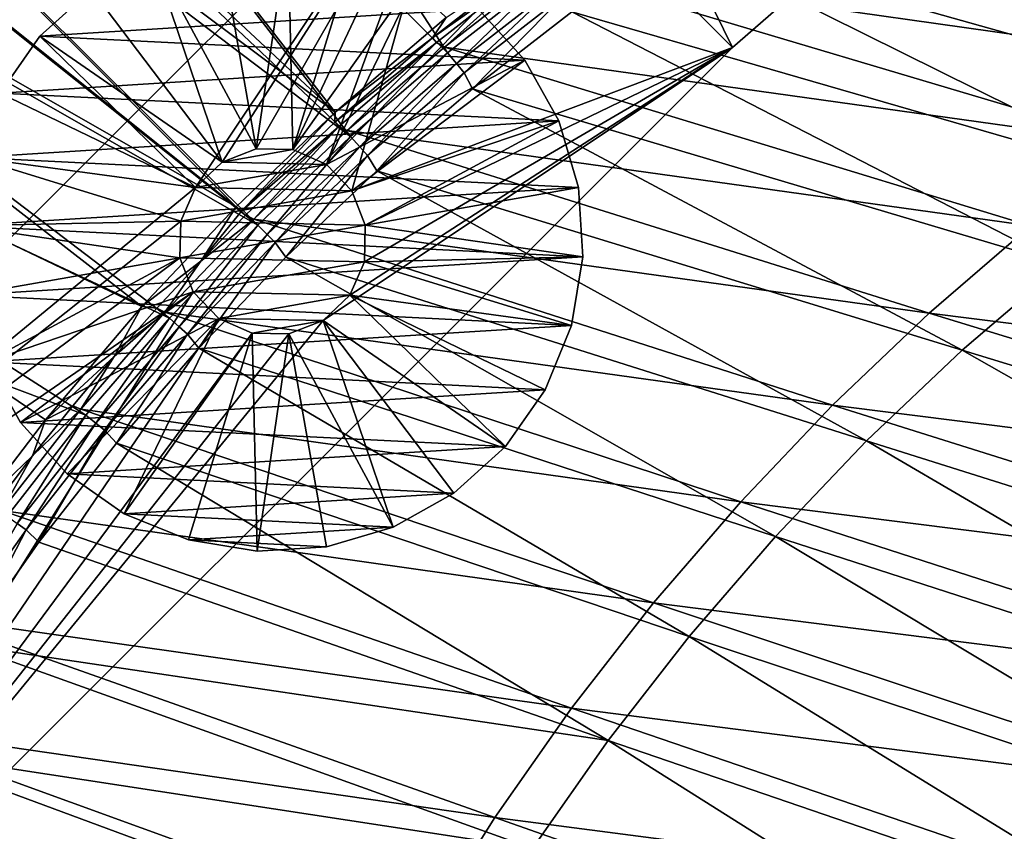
# Model space of a CAD drawing. Header units: metres. Extents: x -901 to 901, y -486 to 401.
# Tile 94 of 256: x -811 to -759, y 267 to 310. Entities that reach past the tile are written whole.
import ezdxf

# ---------------------------------------------------------------- set-up
doc = ezdxf.new("R2010")
doc.units = ezdxf.units.M

msp = doc.modelspace()

# ---------------------------------------------------------------- linework, layer by layer
at = {"layer": 'top0'}
for points in [[(-816.009277, 350.350189, -0.803848), (-824.436707, 343.46109, -0.803848), (-788.569397, 308.014374, -29.814934)], [(-816.009277, 350.350189, -0.803848), (-788.569397, 308.014374, -29.814934), (-783.200073, 312.214417, -29.803406)], [(-825.421875, 344.596863, -3.399924), (-794.537842, 304.84433, -32.423065), (-831.358704, 339.228668, -3.399924)], [(-788.647888, 309.886597, -32.411201), (-794.537842, 304.84433, -32.423065), (-825.421875, 344.596863, -3.399924)], [(-824.436707, 343.46109, -0.803848), (-830.326965, 338.135101, -0.803848), (-793.726868, 303.554474, -29.825367)], [(-824.436707, 343.46109, -0.803848), (-793.726868, 303.554474, -29.825367), (-788.569397, 308.014374, -29.814934)], [(-794.537842, 304.84433, -32.423065), (-835.351196, 335.351196, -3.399924), (-831.358704, 339.228668, -3.399924)], [(-830.326965, 338.135101, -0.803848), (-834.288086, 334.288086, -0.803848), (-793.726868, 303.554474, -29.825367)], [(-799.813599, 299.813599, -32.432964), (-839.228699, 331.358673, -3.399924), (-835.351196, 335.351196, -3.399924)], [(-794.537842, 304.84433, -32.423065), (-799.813599, 299.813599, -32.432964), (-835.351196, 335.351196, -3.399924)], [(-834.288086, 334.288086, -0.803848), (-838.135071, 330.326935, -0.803848), (-798.661865, 298.843903, -29.834721)], [(-793.726868, 303.554474, -29.825367), (-834.288086, 334.288086, -0.803848), (-798.661865, 298.843903, -29.834721)], [(-839.228699, 331.358673, -3.399924), (-799.813599, 299.813599, -32.432964), (-844.596863, 325.421844, -3.399924)], [(-798.661865, 298.843903, -29.834721), (-838.135071, 330.326935, -0.803848), (-843.461121, 324.436737, -0.803848)], [(-844.596863, 325.421844, -3.399924), (-804.825867, 294.510345, -32.441677), (-851.541138, 316.92688, -3.399924)], [(-799.813599, 299.813599, -32.432964), (-804.825867, 294.510345, -32.441677), (-844.596863, 325.421844, -3.399924)], [(-843.461121, 324.436737, -0.803848), (-850.350159, 316.009277, -0.803848), (-803.354065, 293.902679, -29.842999)], [(-798.661865, 298.843903, -29.834721), (-843.461121, 324.436737, -0.803848), (-803.354065, 293.902679, -29.842999)], [(-764.942322, 320.869232, -32.542896), (-767.894348, 319.263397, -32.50029), (-738.646362, 308.762878, -85.482559)], [(-732.530701, 312.178955, -85.571991), (-764.942322, 320.869232, -32.542896), (-738.646362, 308.762878, -85.482559)], [(-738.646362, 308.762878, -85.482559), (-767.894348, 319.263397, -32.50029), (-770.802612, 317.58609, -32.459393)], [(-770.802612, 317.58609, -32.459393), (-776.481384, 314.021179, -32.382683), (-744.589478, 305.046997, -85.396545)], [(-738.646362, 308.762878, -85.482559), (-770.802612, 317.58609, -32.459393), (-744.589478, 305.046997, -85.396545)], [(-804.825867, 294.510345, -32.441677), (-809.936218, 288.479584, -32.449795), (-851.541138, 316.92688, -3.399924)], [(-851.541138, 316.92688, -3.399924), (-809.936218, 288.479584, -32.449795), (-813.512573, 283.81131, -32.45496)], [(-777.67804, 316.474091, -33.683422), (-746.188232, 307.239166, -86.733345), (-783.327698, 312.518494, -33.65435)], [(-740.181946, 311.028656, -86.772079), (-746.188232, 307.239166, -86.733345), (-777.67804, 316.474091, -33.683422)], [(-850.350159, 316.009277, -0.803848), (-856.742371, 307.198944, -0.803848), (-807.794434, 288.741455, -29.850224)], [(-803.354065, 293.902679, -29.842999), (-850.350159, 316.009277, -0.803848), (-807.794434, 288.741455, -29.850224)], [(-776.481384, 314.021179, -32.382683), (-781.96814, 310.184021, -32.312607), (-750.343933, 301.040314, -85.314163)], [(-744.589478, 305.046997, -85.396545), (-776.481384, 314.021179, -32.382683), (-750.343933, 301.040314, -85.314163)], [(-783.966248, 313.031708, -32.646622), (-789.368347, 308.805878, -32.651478), (-788.647888, 309.886597, -32.411201)], [(-783.773376, 312.774414, -32.941116), (-789.368347, 308.805878, -32.651478), (-783.966248, 313.031708, -32.646622)], [(-783.773376, 312.774414, -32.941116), (-789.167297, 308.563049, -32.937401), (-789.368347, 308.805878, -32.651478)], [(-788.741455, 308.311829, -33.628128), (-789.167297, 308.563049, -32.937401), (-783.773376, 312.774414, -32.941116)], [(-783.327698, 312.518494, -33.65435), (-788.741455, 308.311829, -33.628128), (-783.773376, 312.774414, -32.941116)], [(-783.327698, 312.518494, -33.65435), (-751.996887, 303.158936, -86.694092), (-788.741455, 308.311829, -33.628128)], [(-746.188232, 307.239166, -86.733345), (-751.996887, 303.158936, -86.694092), (-783.327698, 312.518494, -33.65435)], [(-783.200073, 312.214417, -29.803406), (-788.569397, 308.014374, -29.814934), (-788.097534, 307.435394, -30.292336)], [(-783.200073, 312.214417, -29.803406), (-788.097534, 307.435394, -30.292336), (-782.741882, 311.60141, -30.29373)], [(-782.741882, 311.60141, -30.29373), (-788.097534, 307.435394, -30.292336), (-787.695557, 306.948181, -30.866377)], [(-782.741882, 311.60141, -30.29373), (-787.695557, 306.948181, -30.866377), (-782.356812, 311.085083, -30.8853)], [(-782.356812, 311.085083, -30.8853), (-787.695557, 306.948181, -30.866377), (-787.252747, 306.084198, -32.249008)], [(-782.356812, 311.085083, -30.8853), (-787.252747, 306.084198, -32.249008), (-781.96814, 310.184021, -32.312607)], [(-788.647888, 309.886597, -32.411201), (-789.368347, 308.805878, -32.651478), (-794.537842, 304.84433, -32.423065)], [(-781.96814, 310.184021, -32.312607), (-787.252747, 306.084198, -32.249008), (-755.893433, 296.751801, -85.235634)], [(-750.343933, 301.040314, -85.314163), (-781.96814, 310.184021, -32.312607), (-755.893433, 296.751801, -85.235634)], [(-789.368347, 308.805878, -32.651478), (-794.556824, 304.322327, -32.655872), (-794.537842, 304.84433, -32.423065)], [(-789.167297, 308.563049, -32.937401), (-794.556824, 304.322327, -32.655872), (-789.368347, 308.805878, -32.651478)], [(-789.167297, 308.563049, -32.937401), (-794.348206, 304.093842, -32.934059), (-794.556824, 304.322327, -32.655872)], [(-793.90979, 303.870117, -33.604656), (-794.348206, 304.093842, -32.934059), (-789.167297, 308.563049, -32.937401)], [(-788.741455, 308.311829, -33.628128), (-793.90979, 303.870117, -33.604656), (-789.167297, 308.563049, -32.937401)], [(-788.741455, 308.311829, -33.628128), (-757.594482, 298.797546, -86.654587), (-793.90979, 303.870117, -33.604656)], [(-751.996887, 303.158936, -86.694092), (-757.594482, 298.797546, -86.654587), (-788.741455, 308.311829, -33.628128)], [(-788.569397, 308.014374, -29.814934), (-793.726868, 303.554474, -29.825367), (-793.242554, 303.013641, -30.291082)], [(-788.569397, 308.014374, -29.814934), (-793.242554, 303.013641, -30.291082), (-788.097534, 307.435394, -30.292336)], [(-807.794434, 288.741455, -29.850224), (-856.742371, 307.198944, -0.803848), (-811.973938, 283.370728, -29.856421)], [(-788.097534, 307.435394, -30.292336), (-793.242554, 303.013641, -30.291082), (-792.824951, 302.555206, -30.849257)], [(-788.097534, 307.435394, -30.292336), (-792.824951, 302.555206, -30.849257), (-787.695557, 306.948181, -30.866377)], [(-787.695557, 306.948181, -30.866377), (-792.824951, 302.555206, -30.849257), (-792.325195, 301.731415, -32.191727)], [(-787.695557, 306.948181, -30.866377), (-792.325195, 301.731415, -32.191727), (-787.252747, 306.084198, -32.249008)], [(-787.252747, 306.084198, -32.249008), (-792.325195, 301.731415, -32.191727), (-761.221619, 292.19046, -85.161171)], [(-755.893433, 296.751801, -85.235634), (-787.252747, 306.084198, -32.249008), (-761.221619, 292.19046, -85.161171)], [(-799.813599, 299.813599, -32.432964), (-794.537842, 304.84433, -32.423065), (-799.518677, 299.590393, -32.659832)], [(-794.537842, 304.84433, -32.423065), (-794.556824, 304.322327, -32.655872), (-799.518677, 299.590393, -32.659832)], [(-794.556824, 304.322327, -32.655872), (-794.348206, 304.093842, -32.934059), (-799.518677, 299.590393, -32.659832)], [(-799.518677, 299.590393, -32.659832), (-794.348206, 304.093842, -32.934059), (-799.303101, 299.376068, -32.931065)], [(-794.348206, 304.093842, -32.934059), (-798.874207, 299.159271, -33.58363), (-799.303101, 299.376068, -32.931065)], [(-793.90979, 303.870117, -33.604656), (-798.874207, 299.159271, -33.58363), (-794.348206, 304.093842, -32.934059)], [(-793.90979, 303.870117, -33.604656), (-762.967896, 294.165161, -86.615089), (-798.874207, 299.159271, -33.58363)], [(-793.726868, 303.554474, -29.825367), (-798.661865, 298.843903, -29.834721), (-798.161804, 298.345795, -30.289949)], [(-793.726868, 303.554474, -29.825367), (-798.161804, 298.345795, -30.289949), (-793.242554, 303.013641, -30.291082)], [(-757.594482, 298.797546, -86.654587), (-762.967896, 294.165161, -86.615089), (-793.90979, 303.870117, -33.604656)], [(-793.242554, 303.013641, -30.291082), (-798.161804, 298.345795, -30.289949), (-797.729675, 297.91571, -30.83387)], [(-793.242554, 303.013641, -30.291082), (-797.729675, 297.91571, -30.83387), (-792.824951, 302.555206, -30.849257)], [(-792.824951, 302.555206, -30.849257), (-797.729675, 297.91571, -30.83387), (-797.175293, 297.135284, -32.140598)], [(-792.824951, 302.555206, -30.849257), (-797.175293, 297.135284, -32.140598), (-792.325195, 301.731415, -32.191727)], [(-792.325195, 301.731415, -32.191727), (-797.175293, 297.135284, -32.140598), (-766.312317, 287.365265, -85.090996)], [(-761.221619, 292.19046, -85.161171), (-792.325195, 301.731415, -32.191727), (-766.312317, 287.365265, -85.090996)], [(-804.825867, 294.510345, -32.441677), (-799.813599, 299.813599, -32.432964), (-801.691711, 296.926941, -32.929695)], [(-801.691711, 296.926941, -32.929695), (-799.813599, 299.813599, -32.432964), (-799.518677, 299.590393, -32.659832)], [(-799.303101, 299.376068, -32.931065), (-801.691711, 296.926941, -32.929695), (-799.518677, 299.590393, -32.659832)], [(-799.303101, 299.376068, -32.931065), (-798.874207, 299.159271, -33.58363), (-801.691711, 296.926941, -32.929695)], [(-798.874207, 299.159271, -33.58363), (-768.104553, 289.272614, -86.575851), (-803.600281, 294.209076, -33.565083)], [(-798.874207, 299.159271, -33.58363), (-803.600281, 294.209076, -33.565083), (-801.691711, 296.926941, -32.929695)], [(-798.661865, 298.843903, -29.834721), (-803.354065, 293.902679, -29.842999), (-802.841125, 293.441956, -30.288921)], [(-798.661865, 298.843903, -29.834721), (-802.841125, 293.441956, -30.288921), (-798.161804, 298.345795, -30.289949)], [(-762.967896, 294.165161, -86.615089), (-768.104553, 289.272614, -86.575851), (-798.874207, 299.159271, -33.58363)], [(-798.161804, 298.345795, -30.289949), (-802.841125, 293.441956, -30.288921), (-802.395508, 293.039734, -30.82016)], [(-798.161804, 298.345795, -30.289949), (-802.395508, 293.039734, -30.82016), (-797.729675, 297.91571, -30.83387)], [(-762.967896, 294.165161, -86.615089), (-757.594482, 298.797546, -86.654587), (-726.694214, 289.584198, -139.936493)], [(-797.729675, 297.91571, -30.83387), (-802.395508, 293.039734, -30.82016), (-801.792969, 292.30545, -32.095467)], [(-797.729675, 297.91571, -30.83387), (-801.792969, 292.30545, -32.095467), (-797.175293, 297.135284, -32.140598)], [(-804.019348, 294.419586, -32.928402), (-804.825867, 294.510345, -32.441677), (-801.691711, 296.926941, -32.929695)], [(-801.691711, 296.926941, -32.929695), (-803.600281, 294.209076, -33.565083), (-804.019348, 294.419586, -32.928402)], [(-797.175293, 297.135284, -32.140598), (-801.792969, 292.30545, -32.095467), (-771.150513, 282.286438, -85.025322)], [(-766.312317, 287.365265, -85.090996), (-797.175293, 297.135284, -32.140598), (-771.150513, 282.286438, -85.025322)], [(-755.893433, 296.751801, -85.235634), (-761.221619, 292.19046, -85.161171), (-730.539795, 282.790955, -138.429825)], [(-806.284912, 291.855682, -32.927197), (-809.936218, 288.479584, -32.449795), (-804.825867, 294.510345, -32.441677)], [(-803.600281, 294.209076, -33.565083), (-772.992554, 284.131348, -86.537132), (-808.054016, 289.058319, -33.549034)], [(-803.600281, 294.209076, -33.565083), (-808.054016, 289.058319, -33.549034), (-806.284912, 291.855682, -32.927197)], [(-804.019348, 294.419586, -32.928402), (-806.284912, 291.855682, -32.927197), (-804.825867, 294.510345, -32.441677)], [(-803.600281, 294.209076, -33.565083), (-806.284912, 291.855682, -32.927197), (-804.019348, 294.419586, -32.928402)], [(-768.104553, 289.272614, -86.575851), (-772.992554, 284.131348, -86.537132), (-803.600281, 294.209076, -33.565083)], [(-768.104553, 289.272614, -86.575851), (-762.967896, 294.165161, -86.615089), (-732.28479, 284.767548, -139.869049)], [(-732.28479, 284.767548, -139.869049), (-762.967896, 294.165161, -86.615089), (-726.694214, 289.584198, -139.936493)], [(-803.354065, 293.902679, -29.842999), (-807.794434, 288.741455, -29.850224), (-807.270691, 288.314423, -30.287998)], [(-803.354065, 293.902679, -29.842999), (-807.270691, 288.314423, -30.287998), (-802.841125, 293.441956, -30.288921)], [(-802.841125, 293.441956, -30.288921), (-807.270691, 288.314423, -30.287998), (-806.812439, 287.939575, -30.808117)], [(-802.841125, 293.441956, -30.288921), (-806.812439, 287.939575, -30.808117), (-802.395508, 293.039734, -30.82016)], [(-802.395508, 293.039734, -30.82016), (-806.812439, 287.939575, -30.808117), (-806.168213, 287.251556, -32.056164)], [(-802.395508, 293.039734, -30.82016), (-806.168213, 287.251556, -32.056164), (-801.792969, 292.30545, -32.095467)], [(-801.792969, 292.30545, -32.095467), (-806.168213, 287.251556, -32.056164), (-775.725769, 276.969055, -84.964325)], [(-771.150513, 282.286438, -85.025322), (-801.792969, 292.30545, -32.095467), (-775.725769, 276.969055, -84.964325)], [(-761.221619, 292.19046, -85.161171), (-766.312317, 287.365265, -85.090996), (-735.836731, 277.76886, -138.331696)], [(-730.539795, 282.790955, -138.429825), (-761.221619, 292.19046, -85.161171), (-735.836731, 277.76886, -138.331696)], [(-806.284912, 291.855682, -32.927197), (-808.487122, 289.236816, -32.926071), (-809.936218, 288.479584, -32.449795)], [(-808.054016, 289.058319, -33.549034), (-808.487122, 289.236816, -32.926071), (-806.284912, 291.855682, -32.927197)], [(-808.054016, 289.058319, -33.549034), (-777.620422, 278.753357, -86.499199), (-812.270081, 283.665863, -33.53524)], [(-808.054016, 289.058319, -33.549034), (-812.270081, 283.665863, -33.53524), (-810.624756, 286.564636, -32.925026)], [(-808.487122, 289.236816, -32.926071), (-810.624756, 286.564636, -32.925026), (-809.936218, 288.479584, -32.449795)], [(-808.487122, 289.236816, -32.926071), (-808.054016, 289.058319, -33.549034), (-810.624756, 286.564636, -32.925026)], [(-772.992554, 284.131348, -86.537132), (-777.620422, 278.753357, -86.499199), (-808.054016, 289.058319, -33.549034)], [(-772.992554, 284.131348, -86.537132), (-768.104553, 289.272614, -86.575851), (-737.627136, 279.678619, -139.802429)], [(-737.627136, 279.678619, -139.802429), (-768.104553, 289.272614, -86.575851), (-732.28479, 284.767548, -139.869049)], [(-809.936218, 288.479584, -32.449795), (-810.624756, 286.564636, -32.925026), (-813.512573, 283.81131, -32.45496)], [(-807.794434, 288.741455, -29.850224), (-811.973938, 283.370728, -29.856421), (-811.441833, 282.975891, -30.287184)], [(-807.794434, 288.741455, -29.850224), (-811.441833, 282.975891, -30.287184), (-807.270691, 288.314423, -30.287998)], [(-807.270691, 288.314423, -30.287998), (-811.441833, 282.975891, -30.287184), (-810.971741, 282.628052, -30.79775)], [(-807.270691, 288.314423, -30.287998), (-810.971741, 282.628052, -30.79775), (-806.812439, 287.939575, -30.808117)], [(-806.812439, 287.939575, -30.808117), (-810.971741, 282.628052, -30.79775), (-810.290894, 281.983246, -32.022537)], [(-806.812439, 287.939575, -30.808117), (-810.290894, 281.983246, -32.022537), (-806.168213, 287.251556, -32.056164)], [(-766.312317, 287.365265, -85.090996), (-771.150513, 282.286438, -85.025322), (-740.869141, 272.481049, -138.238693)], [(-735.836731, 277.76886, -138.331696), (-766.312317, 287.365265, -85.090996), (-740.869141, 272.481049, -138.238693)], [(-806.168213, 287.251556, -32.056164), (-810.290894, 281.983246, -32.022537), (-780.028931, 271.42926, -84.90818)], [(-775.725769, 276.969055, -84.964325), (-806.168213, 287.251556, -32.056164), (-780.028931, 271.42926, -84.90818)], [(-810.624756, 286.564636, -32.925026), (-812.696777, 283.84079, -32.924065), (-813.512573, 283.81131, -32.45496)], [(-810.624756, 286.564636, -32.925026), (-812.270081, 283.665863, -33.53524), (-812.696777, 283.84079, -32.924065)], [(-812.270081, 283.665863, -33.53524), (-781.977478, 273.151215, -86.462296), (-816.238159, 278.033417, -33.523651)], [(-777.620422, 278.753357, -86.499199), (-781.977478, 273.151215, -86.462296), (-812.270081, 283.665863, -33.53524)], [(-777.620422, 278.753357, -86.499199), (-772.992554, 284.131348, -86.537132), (-742.708984, 274.329132, -139.737045)], [(-742.708984, 274.329132, -139.737045), (-772.992554, 284.131348, -86.537132), (-737.627136, 279.678619, -139.802429)], [(-811.441833, 282.975891, -30.287184), (-814.864502, 277.118073, -30.789059), (-810.971741, 282.628052, -30.79775)], [(-810.971741, 282.628052, -30.79775), (-814.864502, 277.118073, -30.789059), (-814.15094, 276.510193, -31.994421)], [(-810.971741, 282.628052, -30.79775), (-814.15094, 276.510193, -31.994421), (-810.290894, 281.983246, -32.022537)], [(-771.150513, 282.286438, -85.025322), (-775.725769, 276.969055, -84.964325), (-745.626526, 266.942932, -138.151138)], [(-740.869141, 272.481049, -138.238693), (-771.150513, 282.286438, -85.025322), (-745.626526, 266.942932, -138.151138)], [(-780.028931, 271.42926, -84.90818), (-810.290894, 281.983246, -32.022537), (-814.15094, 276.510193, -31.994421)], [(-781.977478, 273.151215, -86.462296), (-777.620422, 278.753357, -86.499199), (-747.518738, 268.731384, -139.673279)], [(-747.518738, 268.731384, -139.673279), (-777.620422, 278.753357, -86.499199), (-742.708984, 274.329132, -139.737045)], [(-816.238159, 278.033417, -33.523651), (-786.053467, 267.338074, -86.426689), (-819.896179, 272.247101, -33.514347)], [(-781.977478, 273.151215, -86.462296), (-786.053467, 267.338074, -86.426689), (-816.238159, 278.033417, -33.523651)], [(-775.725769, 276.969055, -84.964325), (-780.028931, 271.42926, -84.90818), (-750.099548, 261.171173, -138.069366)], [(-745.626526, 266.942932, -138.151138), (-775.725769, 276.969055, -84.964325), (-750.099548, 261.171173, -138.069366)], [(-814.15094, 276.510193, -31.994421), (-817.73822, 270.84198, -31.971657), (-784.050781, 265.68335, -84.857071)], [(-780.028931, 271.42926, -84.90818), (-814.15094, 276.510193, -31.994421), (-784.050781, 265.68335, -84.857071)], [(-786.053467, 267.338074, -86.426689), (-781.977478, 273.151215, -86.462296), (-752.045349, 262.898254, -139.611542)], [(-752.045349, 262.898254, -139.611542), (-781.977478, 273.151215, -86.462296), (-747.518738, 268.731384, -139.673279)], [(-819.896179, 272.247101, -33.514347), (-789.838928, 261.327454, -86.392624), (-823.260864, 266.284515, -33.507164)], [(-786.053467, 267.338074, -86.426689), (-789.838928, 261.327454, -86.392624), (-819.896179, 272.247101, -33.514347)], [(-780.028931, 271.42926, -84.90818), (-784.050781, 265.68335, -84.857071), (-754.27887, 255.18248, -137.993729)], [(-750.099548, 261.171173, -138.069366), (-780.028931, 271.42926, -84.90818), (-754.27887, 255.18248, -137.993729)], [(-817.73822, 270.84198, -31.971657), (-821.042908, 264.988953, -31.954096), (-787.782166, 259.747498, -84.811157)], [(-784.050781, 265.68335, -84.857071), (-817.73822, 270.84198, -31.971657), (-787.782166, 259.747498, -84.811157)], [(-789.838928, 261.327454, -86.392624), (-786.053467, 267.338074, -86.426689), (-756.278564, 256.84317, -139.552246)], [(-756.278564, 256.84317, -139.552246), (-786.053467, 267.338074, -86.426689), (-752.045349, 262.898254, -139.611542)]]:
    msp.add_3dface(points, dxfattribs=at)
at = {"layer": 'top012'}
for points in [[(-782.546631, 326.909851, -540), (-773.421509, 308.284241, -540), (-787.56366, 322.426361, -540)], [(-782.546631, 326.909851, -520), (-787.56366, 322.426361, -520), (-773.421509, 308.284241, -520)], [(-769.487732, 311.7341, -540), (-773.421509, 308.284241, -540), (-782.546631, 326.909851, -540)], [(-769.487732, 311.7341, -520), (-782.546631, 326.909851, -520), (-773.421509, 308.284241, -520)], [(-787.56366, 322.426361, -540), (-801.964233, 300.846802, -540), (-842.416443, 267.573547, -540)], [(-787.56366, 322.426361, -520), (-787.56366, 322.426361, -540), (-842.416443, 267.573547, -520)], [(-787.56366, 322.426361, -540), (-842.416443, 267.573547, -540), (-842.416443, 267.573547, -520)], [(-842.416443, 267.573547, -520), (-801.964233, 300.846802, -520), (-787.56366, 322.426361, -520)], [(-800.555054, 302.195801, -540), (-801.964233, 300.846802, -540), (-787.56366, 322.426361, -540)], [(-801.964233, 300.846802, -520), (-800.555054, 302.195801, -520), (-787.56366, 322.426361, -520)], [(-798.736938, 302.902832, -540), (-800.555054, 302.195801, -540), (-787.56366, 322.426361, -540)], [(-787.56366, 322.426361, -520), (-800.555054, 302.195801, -520), (-798.736938, 302.902832, -520)], [(-796.786621, 302.86026, -540), (-798.736938, 302.902832, -540), (-787.56366, 322.426361, -540)], [(-798.736938, 302.902832, -520), (-796.786621, 302.86026, -520), (-787.56366, 322.426361, -520)], [(-795.001099, 302.074615, -540), (-796.786621, 302.86026, -540), (-787.56366, 322.426361, -540)], [(-796.786621, 302.86026, -520), (-795.001099, 302.074615, -520), (-787.56366, 322.426361, -520)], [(-787.56366, 322.426361, -540), (-793.6521, 300.665436, -540), (-795.001099, 302.074615, -540)], [(-787.56366, 322.426361, -520), (-795.001099, 302.074615, -520), (-793.6521, 300.665436, -520)], [(-773.421509, 308.284241, -540), (-793.6521, 300.665436, -540), (-787.56366, 322.426361, -540)], [(-773.421509, 308.284241, -520), (-787.56366, 322.426361, -520), (-793.6521, 300.665436, -520)], [(-798.736938, 302.902832, -595), (-800.733948, 314.228455, -595.000183), (-804.277893, 313.183502, -595.000183)], [(-797.046265, 314.458618, -595.000183), (-800.733948, 314.228455, -595.000183), (-798.736938, 302.902832, -595)], [(-796.786621, 302.86026, -595), (-797.046265, 314.458618, -595.000183), (-798.736938, 302.902832, -595)], [(-796.786621, 302.86026, -595), (-793.399902, 313.862427, -595.000183), (-797.046265, 314.458618, -595.000183)], [(-789.977539, 312.469788, -595.000183), (-793.399902, 313.862427, -595.000183), (-796.786621, 302.86026, -595)], [(-804.277893, 313.183502, -595.000183), (-807.500488, 311.376099, -595.000183), (-800.555054, 302.195801, -595)], [(-798.736938, 302.902832, -595), (-804.277893, 313.183502, -595.000183), (-800.555054, 302.195801, -595)], [(-795.001099, 302.074615, -595), (-789.977539, 312.469788, -595.000183), (-796.786621, 302.86026, -595)], [(-795.001099, 302.074615, -595), (-786.950928, 310.350525, -595.000183), (-789.977539, 312.469788, -595.000183)], [(-810.240112, 308.896942, -595.000183), (-807.500488, 311.376099, -595.000183), (-810.240112, 308.896942, -630.000183)], [(-807.500488, 311.376099, -595.000183), (-807.500488, 311.376099, -630.000183), (-810.240112, 308.896942, -630.000183)], [(-807.500488, 311.376099, -630.000183), (-786.950928, 310.350525, -630.000183), (-810.240112, 308.896942, -630.000183)], [(-800.555054, 302.195801, -595), (-807.500488, 311.376099, -595.000183), (-810.240112, 308.896942, -595.000183)], [(-773.421509, 308.284241, -540), (-769.487732, 311.7341, -540), (-773.421509, 308.284241, -520)], [(-769.487732, 311.7341, -540), (-769.487732, 311.7341, -520), (-773.421509, 308.284241, -520)], [(-786.950928, 310.350525, -630.000183), (-784.471741, 307.610901, -630.000183), (-810.240112, 308.896942, -630.000183)], [(-784.471741, 307.610901, -595.000183), (-786.950928, 310.350525, -595.000183), (-795.001099, 302.074615, -595)], [(-786.950928, 310.350525, -595.000183), (-784.471741, 307.610901, -595.000183), (-786.950928, 310.350525, -630.000183)], [(-784.471741, 307.610901, -595.000183), (-784.471741, 307.610901, -630.000183), (-786.950928, 310.350525, -630.000183)], [(-812.359375, 305.870331, -595.000183), (-810.240112, 308.896942, -595.000183), (-812.359375, 305.870331, -630.000183)], [(-810.240112, 308.896942, -595.000183), (-810.240112, 308.896942, -630.000183), (-812.359375, 305.870331, -630.000183)], [(-810.240112, 308.896942, -630.000183), (-784.471741, 307.610901, -630.000183), (-812.359375, 305.870331, -630.000183)], [(-810.240112, 308.896942, -595.000183), (-812.359375, 305.870331, -595.000183), (-801.964233, 300.846802, -595)], [(-800.555054, 302.195801, -595), (-810.240112, 308.896942, -595.000183), (-801.964233, 300.846802, -595)], [(-828.274353, 253.431412, -540), (-795.182434, 293.762482, -540), (-773.421509, 308.284241, -540)], [(-828.274353, 253.431412, -520), (-828.274353, 253.431412, -540), (-773.421509, 308.284241, -520)], [(-828.274353, 253.431412, -540), (-773.421509, 308.284241, -540), (-773.421509, 308.284241, -520)], [(-773.421509, 308.284241, -520), (-795.182434, 293.762482, -520), (-828.274353, 253.431412, -520)], [(-795.182434, 293.762482, -540), (-793.773254, 295.11145, -540), (-773.421509, 308.284241, -540)], [(-793.773254, 295.11145, -520), (-795.182434, 293.762482, -520), (-773.421509, 308.284241, -520)], [(-773.421509, 308.284241, -540), (-793.773254, 295.11145, -540), (-792.98761, 296.897003, -540)], [(-792.98761, 296.897003, -520), (-793.773254, 295.11145, -520), (-773.421509, 308.284241, -520)], [(-792.945068, 298.847321, -540), (-793.6521, 300.665436, -540), (-773.421509, 308.284241, -540)], [(-793.6521, 300.665436, -520), (-792.945068, 298.847321, -520), (-773.421509, 308.284241, -520)], [(-792.98761, 296.897003, -540), (-792.945068, 298.847321, -540), (-773.421509, 308.284241, -540)], [(-792.945068, 298.847321, -520), (-792.98761, 296.897003, -520), (-773.421509, 308.284241, -520)], [(-784.471741, 307.610901, -630.000183), (-782.664368, 304.388306, -630.000183), (-812.359375, 305.870331, -630.000183)], [(-793.6521, 300.665436, -595), (-784.471741, 307.610901, -595.000183), (-795.001099, 302.074615, -595)], [(-782.664368, 304.388306, -595.000183), (-784.471741, 307.610901, -595.000183), (-793.6521, 300.665436, -595)], [(-784.471741, 307.610901, -595.000183), (-782.664368, 304.388306, -595.000183), (-784.471741, 307.610901, -630.000183)], [(-782.664368, 304.388306, -595.000183), (-782.664368, 304.388306, -630.000183), (-784.471741, 307.610901, -630.000183)], [(-812.359375, 305.870331, -630.000183), (-782.664368, 304.388306, -630.000183), (-813.752075, 302.447998, -630.000183)], [(-801.964233, 300.846802, -595), (-812.359375, 305.870331, -595.000183), (-813.752075, 302.447998, -595.000183)], [(-782.664368, 304.388306, -630.000183), (-781.619446, 300.84433, -630.000183), (-813.752075, 302.447998, -630.000183)], [(-792.945068, 298.847321, -595), (-782.664368, 304.388306, -595.000183), (-793.6521, 300.665436, -595)], [(-792.945068, 298.847321, -595), (-781.619446, 300.84433, -595.000183), (-782.664368, 304.388306, -595.000183)], [(-782.664368, 304.388306, -595.000183), (-781.619446, 300.84433, -595.000183), (-782.664368, 304.388306, -630.000183)], [(-781.619446, 300.84433, -595.000183), (-781.619446, 300.84433, -630.000183), (-782.664368, 304.388306, -630.000183)], [(-800.555054, 302.195801, -540), (-798.736938, 302.902832, -540), (-800.555054, 302.195801, -595)], [(-798.736938, 302.902832, -540), (-798.736938, 302.902832, -595), (-800.555054, 302.195801, -595)], [(-800.555054, 302.195801, -54), (-798.736938, 302.902832, -54), (-800.555054, 302.195801, -520)], [(-798.736938, 302.902832, -54), (-798.736938, 302.902832, -520), (-800.555054, 302.195801, -520)], [(-796.786621, 302.86026, -54), (-798.736938, 302.902832, -54), (-800.555054, 302.195801, -54)], [(-795.001099, 302.074615, -54), (-796.786621, 302.86026, -54), (-800.555054, 302.195801, -54)], [(-796.786621, 302.86026, -595), (-798.736938, 302.902832, -595), (-796.786621, 302.86026, -540)], [(-798.736938, 302.902832, -595), (-798.736938, 302.902832, -540), (-796.786621, 302.86026, -540)], [(-796.786621, 302.86026, -520), (-798.736938, 302.902832, -520), (-796.786621, 302.86026, -54)], [(-798.736938, 302.902832, -520), (-798.736938, 302.902832, -54), (-796.786621, 302.86026, -54)], [(-795.001099, 302.074615, -595), (-796.786621, 302.86026, -595), (-795.001099, 302.074615, -540)], [(-796.786621, 302.86026, -595), (-796.786621, 302.86026, -540), (-795.001099, 302.074615, -540)], [(-795.001099, 302.074615, -520), (-796.786621, 302.86026, -520), (-795.001099, 302.074615, -54)], [(-796.786621, 302.86026, -520), (-796.786621, 302.86026, -54), (-795.001099, 302.074615, -54)], [(-813.752075, 302.447998, -630.000183), (-781.619446, 300.84433, -630.000183), (-814.348267, 298.801605, -630.000183)], [(-813.752075, 302.447998, -595.000183), (-814.348267, 298.801605, -595.000183), (-802.749878, 299.061249, -595)], [(-801.964233, 300.846802, -595), (-813.752075, 302.447998, -595.000183), (-802.749878, 299.061249, -595)], [(-801.964233, 300.846802, -540), (-800.555054, 302.195801, -540), (-801.964233, 300.846802, -595)], [(-800.555054, 302.195801, -540), (-800.555054, 302.195801, -595), (-801.964233, 300.846802, -595)], [(-801.964233, 300.846802, -54), (-800.555054, 302.195801, -54), (-801.964233, 300.846802, -520)], [(-800.555054, 302.195801, -54), (-800.555054, 302.195801, -520), (-801.964233, 300.846802, -520)], [(-795.001099, 302.074615, -54), (-800.555054, 302.195801, -54), (-801.964233, 300.846802, -54)], [(-793.6521, 300.665436, -54), (-795.001099, 302.074615, -54), (-801.964233, 300.846802, -54)], [(-793.6521, 300.665436, -595), (-795.001099, 302.074615, -595), (-793.6521, 300.665436, -540)], [(-795.001099, 302.074615, -595), (-795.001099, 302.074615, -540), (-793.6521, 300.665436, -540)], [(-793.6521, 300.665436, -520), (-795.001099, 302.074615, -520), (-793.6521, 300.665436, -54)], [(-795.001099, 302.074615, -520), (-795.001099, 302.074615, -54), (-793.6521, 300.665436, -54)], [(-801.964233, 300.846802, -540), (-802.749878, 299.061249, -540), (-842.416443, 267.573547, -540)], [(-802.749878, 299.061249, -520), (-801.964233, 300.846802, -520), (-842.416443, 267.573547, -520)], [(-781.619446, 300.84433, -630.000183), (-781.389282, 297.156677, -630.000183), (-814.348267, 298.801605, -630.000183)], [(-802.749878, 299.061249, -540), (-801.964233, 300.846802, -540), (-802.749878, 299.061249, -595)], [(-801.964233, 300.846802, -540), (-801.964233, 300.846802, -595), (-802.749878, 299.061249, -595)], [(-802.749878, 299.061249, -54), (-801.964233, 300.846802, -54), (-802.749878, 299.061249, -520)], [(-801.964233, 300.846802, -54), (-801.964233, 300.846802, -520), (-802.749878, 299.061249, -520)], [(-793.6521, 300.665436, -54), (-801.964233, 300.846802, -54), (-802.749878, 299.061249, -54)], [(-792.945068, 298.847321, -54), (-793.6521, 300.665436, -54), (-802.749878, 299.061249, -54)], [(-792.945068, 298.847321, -595), (-793.6521, 300.665436, -595), (-792.945068, 298.847321, -540)], [(-793.6521, 300.665436, -595), (-793.6521, 300.665436, -540), (-792.945068, 298.847321, -540)], [(-792.945068, 298.847321, -520), (-793.6521, 300.665436, -520), (-792.945068, 298.847321, -54)], [(-793.6521, 300.665436, -520), (-793.6521, 300.665436, -54), (-792.945068, 298.847321, -54)], [(-781.389282, 297.156677, -595.000183), (-781.619446, 300.84433, -595.000183), (-792.945068, 298.847321, -595)], [(-781.389282, 297.156677, -630.000183), (-781.619446, 300.84433, -630.000183), (-781.389282, 297.156677, -595.000183)], [(-781.619446, 300.84433, -630.000183), (-781.619446, 300.84433, -595.000183), (-781.389282, 297.156677, -595.000183)], [(-842.416443, 267.573547, -540), (-802.749878, 299.061249, -540), (-802.792419, 297.110962, -540)], [(-802.792419, 297.110962, -520), (-802.749878, 299.061249, -520), (-842.416443, 267.573547, -520)], [(-802.749878, 299.061249, -595), (-814.348267, 298.801605, -595.000183), (-802.792419, 297.110962, -595)], [(-802.792419, 297.110962, -540), (-802.749878, 299.061249, -540), (-802.792419, 297.110962, -595)], [(-802.749878, 299.061249, -540), (-802.749878, 299.061249, -595), (-802.792419, 297.110962, -595)], [(-802.792419, 297.110962, -54), (-802.749878, 299.061249, -54), (-802.792419, 297.110962, -520)], [(-802.749878, 299.061249, -54), (-802.749878, 299.061249, -520), (-802.792419, 297.110962, -520)], [(-792.945068, 298.847321, -54), (-802.749878, 299.061249, -54), (-802.792419, 297.110962, -54)], [(-792.98761, 296.897003, -54), (-792.945068, 298.847321, -54), (-802.792419, 297.110962, -54)], [(-792.98761, 296.897003, -595), (-792.945068, 298.847321, -595), (-792.98761, 296.897003, -540)], [(-792.945068, 298.847321, -595), (-792.945068, 298.847321, -540), (-792.98761, 296.897003, -540)], [(-792.98761, 296.897003, -595), (-781.389282, 297.156677, -595.000183), (-792.945068, 298.847321, -595)], [(-792.98761, 296.897003, -520), (-792.945068, 298.847321, -520), (-792.98761, 296.897003, -54)], [(-792.945068, 298.847321, -520), (-792.945068, 298.847321, -54), (-792.98761, 296.897003, -54)], [(-814.348267, 298.801605, -630.000183), (-781.389282, 297.156677, -630.000183), (-814.118103, 295.113953, -630.000183)], [(-814.348267, 298.801605, -595.000183), (-814.118103, 295.113953, -595.000183), (-802.792419, 297.110962, -595)], [(-802.792419, 297.110962, -540), (-802.085388, 295.292816, -540), (-842.416443, 267.573547, -540)], [(-802.085388, 295.292816, -520), (-802.792419, 297.110962, -520), (-842.416443, 267.573547, -520)], [(-781.389282, 297.156677, -630.000183), (-781.985474, 293.510254, -630.000183), (-814.118103, 295.113953, -630.000183)], [(-814.118103, 295.113953, -595.000183), (-813.07312, 291.569977, -595.000183), (-802.792419, 297.110962, -595)], [(-802.792419, 297.110962, -595), (-813.07312, 291.569977, -595.000183), (-802.085388, 295.292816, -595)], [(-802.085388, 295.292816, -540), (-802.792419, 297.110962, -540), (-802.085388, 295.292816, -595)], [(-802.792419, 297.110962, -540), (-802.792419, 297.110962, -595), (-802.085388, 295.292816, -595)], [(-802.085388, 295.292816, -54), (-802.792419, 297.110962, -54), (-802.085388, 295.292816, -520)], [(-802.792419, 297.110962, -54), (-802.792419, 297.110962, -520), (-802.085388, 295.292816, -520)], [(-792.98761, 296.897003, -54), (-802.792419, 297.110962, -54), (-802.085388, 295.292816, -54)], [(-793.773254, 295.11145, -54), (-792.98761, 296.897003, -54), (-802.085388, 295.292816, -54)], [(-793.773254, 295.11145, -595), (-792.98761, 296.897003, -595), (-793.773254, 295.11145, -540)], [(-792.98761, 296.897003, -595), (-792.98761, 296.897003, -540), (-793.773254, 295.11145, -540)], [(-793.773254, 295.11145, -595), (-781.985474, 293.510254, -595.000183), (-792.98761, 296.897003, -595)], [(-793.773254, 295.11145, -520), (-792.98761, 296.897003, -520), (-793.773254, 295.11145, -54)], [(-792.98761, 296.897003, -520), (-792.98761, 296.897003, -54), (-793.773254, 295.11145, -54)], [(-781.985474, 293.510254, -595.000183), (-781.389282, 297.156677, -595.000183), (-792.98761, 296.897003, -595)], [(-781.985474, 293.510254, -630.000183), (-781.389282, 297.156677, -630.000183), (-781.985474, 293.510254, -595.000183)], [(-781.389282, 297.156677, -630.000183), (-781.389282, 297.156677, -595.000183), (-781.985474, 293.510254, -595.000183)], [(-842.416443, 267.573547, -540), (-802.085388, 295.292816, -540), (-828.274353, 253.431412, -540)], [(-842.416443, 267.573547, -520), (-828.274353, 253.431412, -520), (-802.085388, 295.292816, -520)], [(-828.274353, 253.431412, -540), (-802.085388, 295.292816, -540), (-800.73645, 293.883667, -540)], [(-828.274353, 253.431412, -520), (-800.73645, 293.883667, -520), (-802.085388, 295.292816, -520)], [(-813.07312, 291.569977, -595.000183), (-811.265747, 288.347351, -595.000183), (-802.085388, 295.292816, -595)], [(-802.085388, 295.292816, -595), (-811.265747, 288.347351, -595.000183), (-800.73645, 293.883667, -595)], [(-800.73645, 293.883667, -540), (-802.085388, 295.292816, -540), (-800.73645, 293.883667, -595)], [(-802.085388, 295.292816, -540), (-802.085388, 295.292816, -595), (-800.73645, 293.883667, -595)], [(-800.73645, 293.883667, -54), (-802.085388, 295.292816, -54), (-800.73645, 293.883667, -520)], [(-802.085388, 295.292816, -54), (-802.085388, 295.292816, -520), (-800.73645, 293.883667, -520)], [(-793.773254, 295.11145, -54), (-802.085388, 295.292816, -54), (-800.73645, 293.883667, -54)], [(-814.118103, 295.113953, -630.000183), (-781.985474, 293.510254, -630.000183), (-813.07312, 291.569977, -630.000183)], [(-795.182434, 293.762482, -54), (-793.773254, 295.11145, -54), (-800.73645, 293.883667, -54)], [(-795.182434, 293.762482, -595), (-793.773254, 295.11145, -595), (-795.182434, 293.762482, -540)], [(-793.773254, 295.11145, -595), (-793.773254, 295.11145, -540), (-795.182434, 293.762482, -540)], [(-795.182434, 293.762482, -595), (-785.497375, 287.06131, -595.000183), (-793.773254, 295.11145, -595)], [(-795.182434, 293.762482, -520), (-793.773254, 295.11145, -520), (-795.182434, 293.762482, -54)], [(-793.773254, 295.11145, -520), (-793.773254, 295.11145, -54), (-795.182434, 293.762482, -54)], [(-785.497375, 287.06131, -595.000183), (-783.378113, 290.087952, -595.000183), (-793.773254, 295.11145, -595)], [(-793.773254, 295.11145, -595), (-783.378113, 290.087952, -595.000183), (-781.985474, 293.510254, -595.000183)], [(-800.73645, 293.883667, -540), (-798.950867, 293.097992, -540), (-828.274353, 253.431412, -540)], [(-798.950867, 293.097992, -520), (-800.73645, 293.883667, -520), (-828.274353, 253.431412, -520)], [(-797.000549, 293.05545, -540), (-795.182434, 293.762482, -540), (-828.274353, 253.431412, -540)], [(-795.182434, 293.762482, -520), (-797.000549, 293.05545, -520), (-828.274353, 253.431412, -520)], [(-811.265747, 288.347351, -595.000183), (-808.78656, 285.607758, -595.000183), (-800.73645, 293.883667, -595)], [(-800.73645, 293.883667, -595), (-808.78656, 285.607758, -595.000183), (-805.759949, 283.488495, -595.000183)], [(-800.73645, 293.883667, -595), (-805.759949, 283.488495, -595.000183), (-798.950867, 293.097992, -595)], [(-798.950867, 293.097992, -540), (-800.73645, 293.883667, -540), (-798.950867, 293.097992, -595)], [(-800.73645, 293.883667, -540), (-800.73645, 293.883667, -595), (-798.950867, 293.097992, -595)], [(-798.950867, 293.097992, -54), (-800.73645, 293.883667, -54), (-798.950867, 293.097992, -520)], [(-800.73645, 293.883667, -54), (-800.73645, 293.883667, -520), (-798.950867, 293.097992, -520)], [(-795.182434, 293.762482, -54), (-800.73645, 293.883667, -54), (-798.950867, 293.097992, -54)], [(-797.000549, 293.05545, -54), (-795.182434, 293.762482, -54), (-798.950867, 293.097992, -54)], [(-797.000549, 293.05545, -595), (-795.182434, 293.762482, -595), (-797.000549, 293.05545, -540)], [(-795.182434, 293.762482, -595), (-795.182434, 293.762482, -540), (-797.000549, 293.05545, -540)], [(-797.000549, 293.05545, -595), (-791.459595, 282.77478, -595.000183), (-795.182434, 293.762482, -595)], [(-797.000549, 293.05545, -520), (-795.182434, 293.762482, -520), (-797.000549, 293.05545, -54)], [(-795.182434, 293.762482, -520), (-795.182434, 293.762482, -54), (-797.000549, 293.05545, -54)], [(-791.459595, 282.77478, -595.000183), (-788.237, 284.582153, -595.000183), (-795.182434, 293.762482, -595)], [(-795.182434, 293.762482, -595), (-788.237, 284.582153, -595.000183), (-785.497375, 287.06131, -595.000183)], [(-798.950867, 293.097992, -540), (-797.000549, 293.05545, -540), (-828.274353, 253.431412, -540)], [(-828.274353, 253.431412, -520), (-797.000549, 293.05545, -520), (-798.950867, 293.097992, -520)], [(-781.985474, 293.510254, -630.000183), (-783.378113, 290.087952, -630.000183), (-813.07312, 291.569977, -630.000183)], [(-805.759949, 283.488495, -595.000183), (-802.337585, 282.095825, -595.000183), (-798.950867, 293.097992, -595)], [(-798.950867, 293.097992, -595), (-802.337585, 282.095825, -595.000183), (-798.691223, 281.499634, -595.000183)], [(-797.000549, 293.05545, -540), (-798.950867, 293.097992, -540), (-797.000549, 293.05545, -595)], [(-798.950867, 293.097992, -540), (-798.950867, 293.097992, -595), (-797.000549, 293.05545, -595)], [(-798.950867, 293.097992, -595), (-798.691223, 281.499634, -595.000183), (-797.000549, 293.05545, -595)], [(-797.000549, 293.05545, -54), (-798.950867, 293.097992, -54), (-797.000549, 293.05545, -520)], [(-798.950867, 293.097992, -54), (-798.950867, 293.097992, -520), (-797.000549, 293.05545, -520)], [(-798.691223, 281.499634, -595.000183), (-795.00354, 281.729797, -595.000183), (-797.000549, 293.05545, -595)], [(-797.000549, 293.05545, -595), (-795.00354, 281.729797, -595.000183), (-791.459595, 282.77478, -595.000183)], [(-783.378113, 290.087952, -630.000183), (-781.985474, 293.510254, -630.000183), (-783.378113, 290.087952, -595.000183)], [(-781.985474, 293.510254, -630.000183), (-781.985474, 293.510254, -595.000183), (-783.378113, 290.087952, -595.000183)], [(-813.07312, 291.569977, -630.000183), (-811.265747, 288.347351, -630.000183), (-813.07312, 291.569977, -595.000183)], [(-811.265747, 288.347351, -630.000183), (-811.265747, 288.347351, -595.000183), (-813.07312, 291.569977, -595.000183)], [(-813.07312, 291.569977, -630.000183), (-783.378113, 290.087952, -630.000183), (-811.265747, 288.347351, -630.000183)], [(-783.378113, 290.087952, -630.000183), (-785.497375, 287.06131, -630.000183), (-811.265747, 288.347351, -630.000183)], [(-785.497375, 287.06131, -630.000183), (-783.378113, 290.087952, -630.000183), (-785.497375, 287.06131, -595.000183)], [(-783.378113, 290.087952, -630.000183), (-783.378113, 290.087952, -595.000183), (-785.497375, 287.06131, -595.000183)], [(-811.265747, 288.347351, -630.000183), (-808.78656, 285.607758, -630.000183), (-811.265747, 288.347351, -595.000183)], [(-808.78656, 285.607758, -630.000183), (-808.78656, 285.607758, -595.000183), (-811.265747, 288.347351, -595.000183)], [(-811.265747, 288.347351, -630.000183), (-785.497375, 287.06131, -630.000183), (-808.78656, 285.607758, -630.000183)], [(-785.497375, 287.06131, -630.000183), (-788.237, 284.582153, -630.000183), (-808.78656, 285.607758, -630.000183)], [(-788.237, 284.582153, -630.000183), (-785.497375, 287.06131, -630.000183), (-788.237, 284.582153, -595.000183)], [(-785.497375, 287.06131, -630.000183), (-785.497375, 287.06131, -595.000183), (-788.237, 284.582153, -595.000183)], [(-808.78656, 285.607758, -630.000183), (-805.759949, 283.488495, -630.000183), (-808.78656, 285.607758, -595.000183)], [(-805.759949, 283.488495, -630.000183), (-805.759949, 283.488495, -595.000183), (-808.78656, 285.607758, -595.000183)], [(-808.78656, 285.607758, -630.000183), (-788.237, 284.582153, -630.000183), (-805.759949, 283.488495, -630.000183)], [(-788.237, 284.582153, -630.000183), (-791.459595, 282.77478, -630.000183), (-805.759949, 283.488495, -630.000183)], [(-791.459595, 282.77478, -630.000183), (-788.237, 284.582153, -630.000183), (-791.459595, 282.77478, -595.000183)], [(-788.237, 284.582153, -630.000183), (-788.237, 284.582153, -595.000183), (-791.459595, 282.77478, -595.000183)], [(-805.759949, 283.488495, -630.000183), (-802.337585, 282.095825, -630.000183), (-805.759949, 283.488495, -595.000183)], [(-802.337585, 282.095825, -630.000183), (-802.337585, 282.095825, -595.000183), (-805.759949, 283.488495, -595.000183)], [(-805.759949, 283.488495, -630.000183), (-791.459595, 282.77478, -630.000183), (-802.337585, 282.095825, -630.000183)], [(-791.459595, 282.77478, -630.000183), (-795.00354, 281.729797, -630.000183), (-802.337585, 282.095825, -630.000183)], [(-795.00354, 281.729797, -630.000183), (-791.459595, 282.77478, -630.000183), (-795.00354, 281.729797, -595.000183)], [(-791.459595, 282.77478, -630.000183), (-791.459595, 282.77478, -595.000183), (-795.00354, 281.729797, -595.000183)], [(-802.337585, 282.095825, -630.000183), (-798.691223, 281.499634, -630.000183), (-802.337585, 282.095825, -595.000183)], [(-798.691223, 281.499634, -630.000183), (-798.691223, 281.499634, -595.000183), (-802.337585, 282.095825, -595.000183)], [(-802.337585, 282.095825, -630.000183), (-795.00354, 281.729797, -630.000183), (-798.691223, 281.499634, -630.000183)], [(-798.691223, 281.499634, -630.000183), (-795.00354, 281.729797, -630.000183), (-798.691223, 281.499634, -595.000183)], [(-795.00354, 281.729797, -630.000183), (-795.00354, 281.729797, -595.000183), (-798.691223, 281.499634, -595.000183)]]:
    msp.add_3dface(points, dxfattribs=at)

doc.saveas('drawing.dxf')
